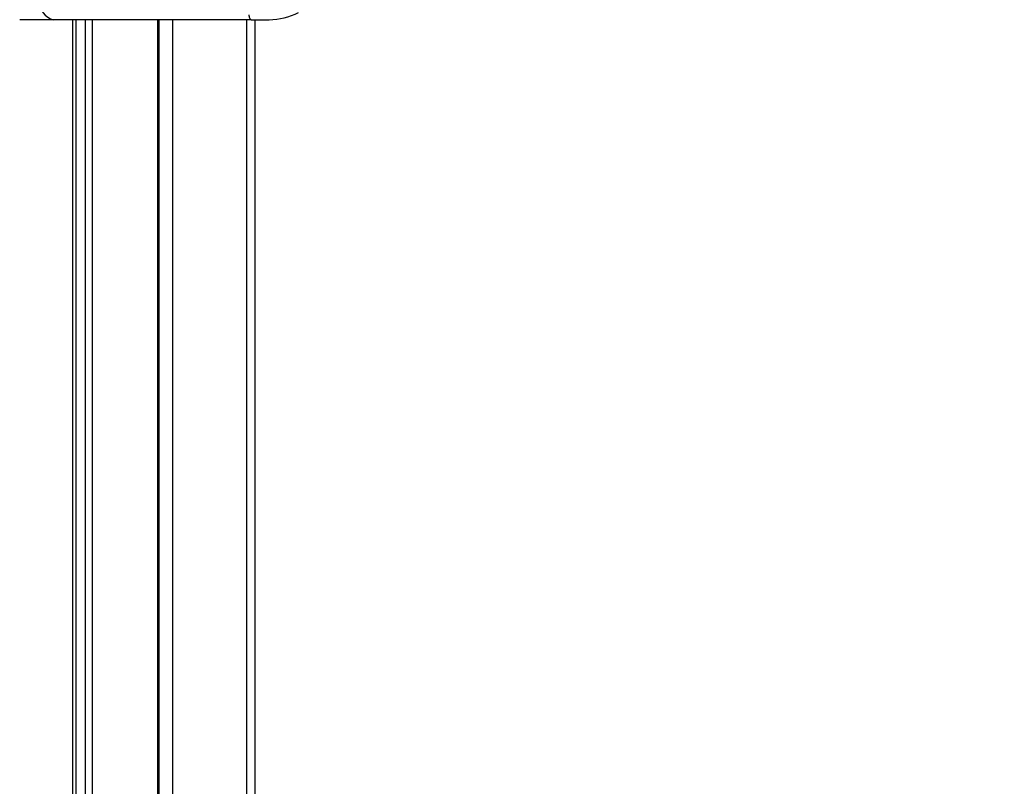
# Model space of a CAD drawing. Header units: millimetres. Extents: x 20 to 22981, y 40 to 19992.
# Tile 42 of 143: x 6829 to 7233, y 6096 to 6410. Entities that reach past the tile are written whole.
import ezdxf

# ---------------------------------------------------------------- set-up
doc = ezdxf.new("R2010")
doc.units = ezdxf.units.MM
doc.header["$LTSCALE"] = 2
doc.layers.add('COMPONENT_GEOMETRY', color=7, linetype='Continuous')
doc.styles.add('SLDTEXTSTYLE0', font='TXT', dxfattribs={"width": 0.75})
doc.dimstyles.new('SLDDIMSTYLE0', dxfattribs={"dimtxt": 100, "dimasz": 6.604, "dimexe": 0, "dimexo": 0.0625, "dimgap": 25, "dimtad": 0, "dimtih": 1, "dimtoh": 1, "dimdec": 0, "dimrnd": 1e-09, "dimzin": 12, "dimdsep": 46, "dimtxsty": 'SLDTEXTSTYLE0', "dimsah": 1, "dimcen": 0.09, "dimadec": 0, "dimazin": 3, "dimtfac": 1, "dimtdec": 0, "dimtofl": 0, "dimtmove": 0, "dimatfit": 3, "dimfxl": 1, "dimfrac": 2, "dimtolj": 1, "dimtzin": 12, "dimarcsym": 0})

# ---------------------------------------------------------------- blocks, each defined once
blk = doc.blocks.new('_D_5')
at = {"layer": 'COMPONENT_GEOMETRY', "color": 7}
for p, q in [((10396.87, 6612.47), (10396.87, 4529.82)), ((10196.8, 4509.51), (10166.33, 4509.51)), ((10166.33, 4509.51), (10166.33, 4350.76)), ((10596.94, 4509.51), (10627.41, 4509.51)), ((10627.41, 4509.51), (10627.41, 4350.76)), ((10166.33, 4350.76), (10196.8, 4350.76)), ((10627.41, 4350.76), (10596.94, 4350.76)), ((10396.87, 2118.49), (10396.87, 4201.14)), ((6979.83, 2118.49), (10403.22, 2118.49))]:
    blk.add_line(p, q, dxfattribs=at)
for points in [[(10396.87, 6612.47), (10395.85, 6605.86), (10397.88, 6605.86)], [(10396.87, 2118.49), (10397.88, 2125.1), (10395.85, 2125.1)]]:
    blk.add_solid(points, dxfattribs=at)
at = {"layer": 'COMPONENT_GEOMETRY', "color": 7, "char_height": 100, "attachment_point": 1, "style": 'SLDTEXTSTYLE0'}
for s, insert in [('7\'4.46"', (10196.8, 4479.66)), ('2247mm', (10124.09, 4330.05))]:
    blk.add_mtext(s, dxfattribs=dict(at, insert=insert))

msp = doc.modelspace()

# ---------------------------------------------------------------- linework, layer by layer
at = {"color": 7, "linetype": 'Continuous', "lineweight": 25}
for p, q in [((6842.64, 6410.02), (6828.63, 6410.02)), ((6850.02, 6410.02), (6842.64, 6410.02)), ((6851.8, 6410.02), (6850.02, 6410.02)), ((6916.62, 6410.02), (6851.8, 6410.02)), ((6851.82, 5899.09), (6851.82, 6410.02)), ((6885.92, 5911.58), (6885.92, 6410.02)), ((6923.65, 6410.02), (6916.62, 6410.02)), ((6923.65, 6410.02), (6931.03, 6410.02)), ((6925.18, 6410.02), (6925.18, 5905.35))]:
    msp.add_line(p, q, dxfattribs=at)
at = {"color": 8, "linetype": 'Continuous', "lineweight": 25}
for p, q in [((6850.44, 5896.68), (6850.44, 6410.02)), ((6855.6, 5904.38), (6855.6, 6410.02)), ((6858.39, 6410.02), (6858.39, 5907.33)), ((6885.34, 5911.81), (6885.34, 6410.02)), ((6891.35, 6410.02), (6891.35, 5908.62)), ((6921.84, 5905.15), (6921.84, 6410.02))]:
    msp.add_line(p, q, dxfattribs=at)
at = {"color": 7, "linetype": 'Continuous', "lineweight": 25, "flags": 128}
msp.add_lwpolyline([(6923.65, 6410.02), (6923.49, 6410.06), (6923.35, 6410.17), (6923.21, 6410.36), (6923.09, 6410.61), (6923, 6410.91), (6922.93, 6411.26), (6922.88, 6411.63), (6922.87, 6412.02)], dxfattribs=at)
at = {"color": 8, "linetype": 'Continuous', "lineweight": 25, "flags": 128}
msp.add_lwpolyline([(6851.8, 6410.02), (6852.04, 6410.06), (6852.24, 6410.15)], dxfattribs=at)
at = {"color": 7, "linetype": 'Continuous', "lineweight": 25}
for centre, radius, start, end in [((6844.05, 6417.02), 7.14, 171.9505, 258.5782), ((6930.88, 6436.36), 26.34, 270.3172, 297.6867)]:
    msp.add_arc(centre, radius, start, end, dxfattribs=at)

# ---------------------------------------------------------------- dimensions: what is measured, and where the dimension line sits
at = {"layer": 'COMPONENT_GEOMETRY', "color": 7}
dim = msp.add_linear_dim(base=(10396.87, 6612.47), p1=(6977.29, 2118.49), p2=(12075.31, 6612.47), angle=90, dimstyle='SLDDIMSTYLE0', dxfattribs=at)
dim.commit()
dim.dimension.update_dxf_attribs({"geometry": '_D_5', "text_midpoint": (10396.87, 4365.48), "dimtype": 160})

doc.saveas('drawing.dxf')
